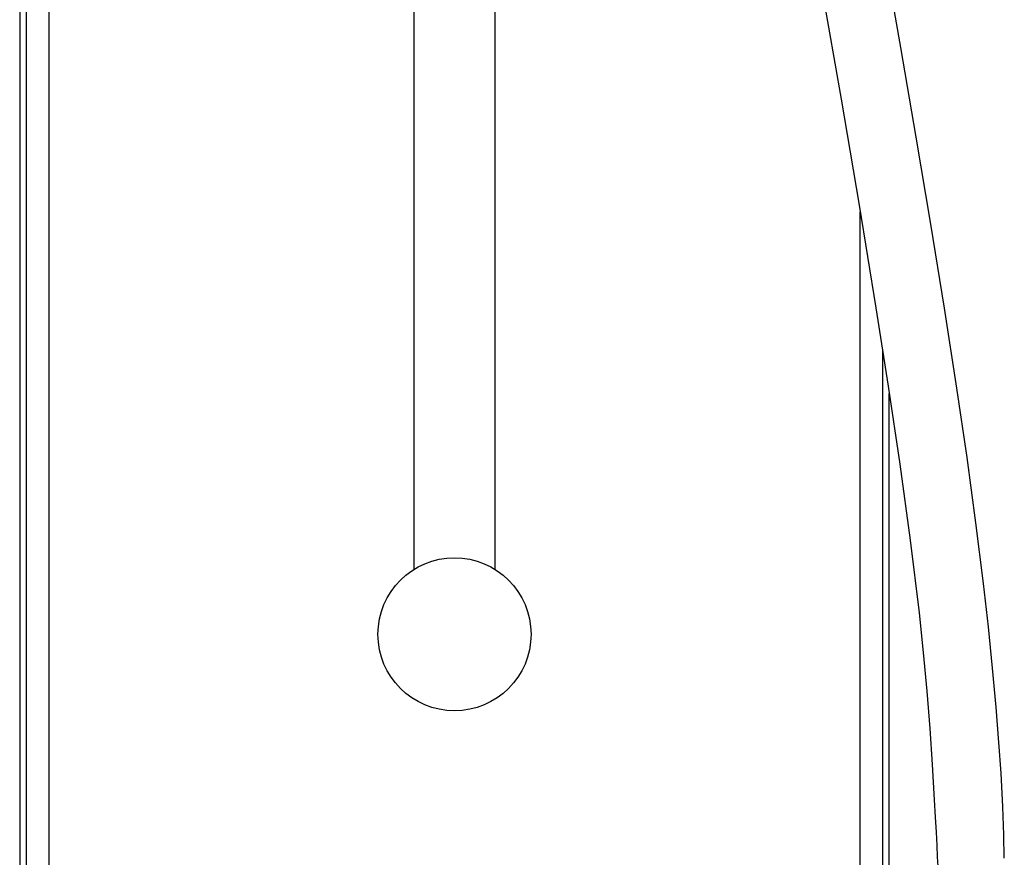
# Model space of a CAD drawing. Header units: millimetres. Extents: x 257.87 to 258.14, y 332.18 to 333.7.
# Tile 3 of 7: x 257.9 to 258.11, y 333.05 to 333.23. Entities that reach past the tile are written whole.
import ezdxf

# ---------------------------------------------------------------- set-up
doc = ezdxf.new("R2010")
doc.units = ezdxf.units.MM
doc.layers.add('SANINDUSA', color=3, linetype='Continuous')

msp = doc.modelspace()

# ---------------------------------------------------------------- linework, layer by layer
at = {"layer": 'SANINDUSA', "linetype": 'Continuous'}
for p, q in [((257.8956992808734, 333.5509292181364), (257.8956992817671, 332.4609292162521)), ((257.8971844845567, 332.3109292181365), (257.8971844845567, 333.5509292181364)), ((257.9021837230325, 333.5509292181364), (257.9021837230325, 332.3109292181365)), ((257.9832702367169, 333.3460149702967), (257.9832702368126, 333.1104371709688)), ((258.001270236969, 333.1104371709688), (258.0012702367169, 333.3460149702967)), ((258.0823567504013, 332.3109292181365), (258.0823567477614, 333.189873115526)), ((258.0873559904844, 333.1590199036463), (258.0873559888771, 332.3109292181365)), ((258.0888411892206, 332.905429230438), (258.0888411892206, 333.1494985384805))]:
    msp.add_line(p, q, dxfattribs=at)
at = {"layer": 'SANINDUSA', "linetype": 'Continuous', "flags": 128}
for points in [[(258.1143810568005, 333.0462863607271), (258.1142724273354, 333.0514559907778), (258.1140501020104, 333.0577087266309), (258.1136589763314, 333.0651861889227), (258.1131979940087, 333.0720136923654), (258.1125726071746, 333.0797930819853), (258.1117730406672, 333.0884764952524), (258.1108350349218, 333.0976486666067), (258.1097503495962, 333.1073161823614), (258.1080797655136, 333.120804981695), (258.1061015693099, 333.1352955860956), (258.1038320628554, 333.1507197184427), (258.1010615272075, 333.1684874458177), (258.098029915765, 333.1871016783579), (258.094784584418, 333.2064250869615), (258.0913717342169, 333.2263229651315), (258.0878348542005, 333.246663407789)], [(258.0739598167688, 333.2389318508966), (258.0781186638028, 333.2149128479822), (258.0821153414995, 333.1913440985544), (258.0858648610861, 333.1684967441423), (258.0886016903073, 333.1511028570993), (258.0911818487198, 333.1338192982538), (258.0935073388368, 333.1169295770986), (258.0954589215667, 333.1007783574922), (258.09638291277, 333.0919487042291), (258.097163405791, 333.0834043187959), (258.0978119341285, 333.0751263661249), (258.0983544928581, 333.0670707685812), (258.0988159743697, 333.0592722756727), (258.0990290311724, 333.0554191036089), (258.0992114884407, 333.0520356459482), (258.0993676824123, 333.0490978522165), (258.0994991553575, 333.046589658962), (258.0996057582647, 333.0445016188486)]]:
    msp.add_lwpolyline(points, dxfattribs=at)
at = {"layer": 'SANINDUSA', "linetype": 'Continuous'}
msp.add_circle((257.9922702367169, 333.0960149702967), 0.01699999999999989, dxfattribs=at)

doc.saveas('drawing.dxf')
